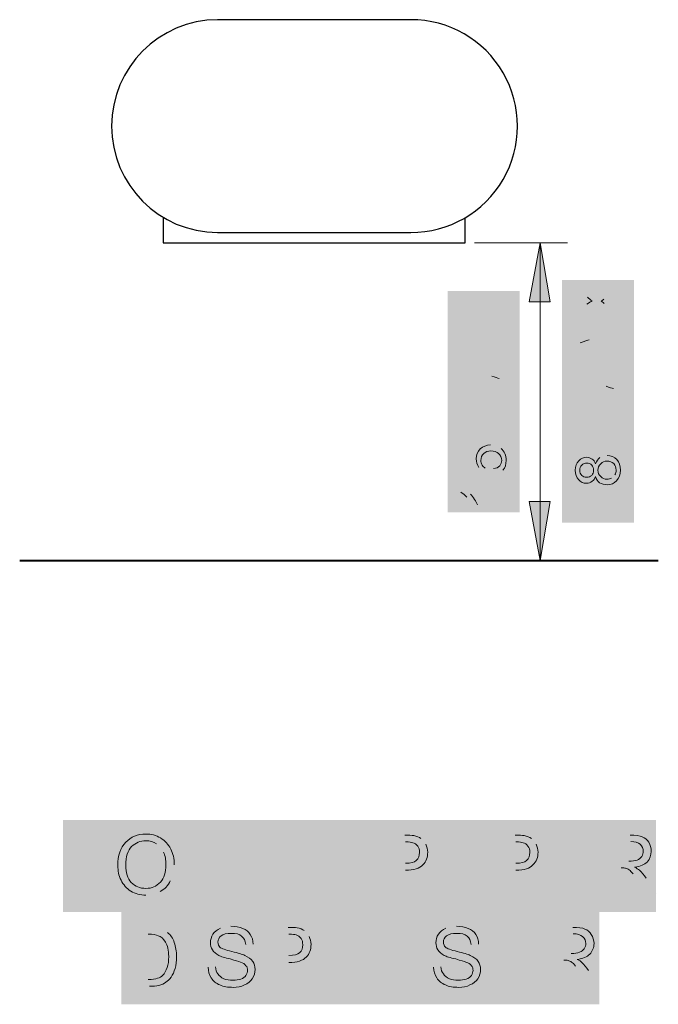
# Model space of a CAD drawing. Header units: inches. Extents: x -455 to 219, y -7 to 215.
# Tile 20 of 33: x -352 to -330, y 143 to 177. Entities that reach past the tile are written whole.
import ezdxf

# ---------------------------------------------------------------- set-up
doc = ezdxf.new("R2010")
doc.units = ezdxf.units.IN
doc.header["$MEASUREMENT"] = 0
doc.layers.add('PDF_Geometry', color=7, linetype='Continuous')
doc.layers.add('PDF_Solid Fills', color=7, linetype='Continuous')

msp = doc.modelspace()

# ---------------------------------------------------------------- hatches: boundary and pattern name
at = {"layer": 'PDF_Solid Fills', "transparency": 33554559}
h = msp.add_hatch(color=256, dxfattribs=at)
h.paths.add_polyline_path([(-331.119683, 166.151068), (-331.90578, 166.747418), (-332.637663, 166.218835), (-332.637663, 166.462796), (-332.244615, 166.747418)], flags=0)
h.paths.add_polyline_path([(-332.231061, 166.991379), (-332.637663, 167.289553), (-332.637663, 167.506408), (-331.919333, 166.977825), (-331.119683, 167.560621), (-331.119683, 167.303107), (-331.661819, 166.923612)], flags=0)
h.paths.add_polyline_path([(-331.648265, 166.774524), (-331.119683, 166.395029), (-331.119683, 166.151068)], flags=0)
for points in [[(-335.050168, 165.812233), (-336.568148, 165.812233), (-336.568148, 166.029088), (-335.375449, 166.828738), (-336.568148, 166.828738), (-336.568148, 167.018486), (-335.050168, 167.018486), (-335.050168, 166.815185), (-336.242867, 166.015534), (-335.050168, 166.015534)], [(-349.511641, 146.471538), (-349.511641, 148.260586), (-350.189311, 148.260586), (-350.189311, 148.490994), (-348.576457, 148.490994), (-348.576457, 148.260586), (-349.254126, 148.260586), (-349.254126, 146.471538)], [(-345.296535, 146.471538), (-345.296535, 148.490994), (-345.025467, 148.490994), (-345.025467, 146.701945), (-344.036069, 146.701945), (-344.036069, 146.471538)], [(-343.710788, 146.471538), (-343.710788, 148.490994), (-342.247021, 148.490994), (-342.247021, 148.260586), (-343.43972, 148.260586), (-343.43972, 147.63713), (-342.328341, 147.63713), (-342.328341, 147.393169), (-343.43972, 147.393169), (-343.43972, 146.701945), (-342.192807, 146.701945), (-342.192807, 146.471538)], [(-341.298283, 146.471538), (-341.298283, 148.260586), (-341.975953, 148.260586), (-341.975953, 148.490994), (-340.363099, 148.490994), (-340.363099, 148.260586), (-341.040769, 148.260586), (-341.040769, 146.471538)], [(-333.572848, 146.471538), (-333.572848, 148.490994), (-332.109081, 148.490994), (-332.109081, 148.260586), (-333.30178, 148.260586), (-333.30178, 147.63713), (-332.190401, 147.63713), (-332.190401, 147.393169), (-333.30178, 147.393169), (-333.30178, 146.701945), (-332.068421, 146.701945), (-332.068421, 146.471538)], [(-341.379603, 143.300043), (-341.379603, 145.319499), (-339.915837, 145.319499), (-339.915837, 145.089091), (-341.108536, 145.089091), (-341.108536, 144.465635), (-339.983604, 144.465635), (-339.983604, 144.221674), (-341.108536, 144.221674), (-341.108536, 143.530451), (-339.861623, 143.530451), (-339.861623, 143.300043)], [(-339.468575, 143.300043), (-339.468575, 145.319499), (-339.183953, 145.319499), (-338.126789, 143.733752), (-338.126789, 145.319499), (-337.869274, 145.319499), (-337.869274, 143.300043), (-338.140342, 143.300043), (-339.21106, 144.88579), (-339.21106, 143.300043)], [(-335.524537, 143.300043), (-335.524537, 145.319499), (-334.06077, 145.319499), (-334.06077, 145.089091), (-335.253469, 145.089091), (-335.253469, 144.465635), (-334.128537, 144.465635), (-334.128537, 144.221674), (-335.253469, 144.221674), (-335.253469, 143.530451), (-334.006556, 143.530451), (-334.006556, 143.300043)]]:
    msp.add_hatch(color=256, dxfattribs=at).paths.add_polyline_path(points)
h = msp.add_hatch(color=256, dxfattribs=at)
h.paths.add_polyline_path([(-331.119683, 164.727962), (-332.637663, 165.310758), (-332.637663, 165.541165), (-331.119683, 166.164622), (-331.119683, 165.934214), (-331.580498, 165.75802), (-331.580498, 165.107457), (-331.119683, 164.944816)], flags=0)
h.paths.add_polyline_path([(-331.743139, 165.175224), (-331.743139, 165.690253), (-332.163294, 165.527612)], flags=0)
h.paths.add_polyline_path([(-332.190401, 165.337864, 0.066061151), (-332.475023, 165.419185)], flags=0)
h.paths.add_polyline_path([(-332.190401, 165.337864), (-331.743139, 165.175224)], flags=0)
h = msp.add_hatch(color=256, dxfattribs=at)
h.paths.add_polyline_path([(-335.050168, 163.453942), (-336.568148, 163.453942), (-336.568148, 163.765671), (-335.483876, 164.118059)], flags=0)
h.paths.add_polyline_path([(-335.267022, 164.199379, 0.021361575), (-335.483876, 164.118059)], flags=0)
h.paths.add_polyline_path([(-335.510983, 164.2807), (-336.568148, 164.646641), (-336.568148, 164.917709), (-335.050168, 164.917709), (-335.050168, 164.714408), (-336.324187, 164.714408), (-335.050168, 164.2807), (-335.050168, 164.090952), (-336.351294, 163.657243), (-335.050168, 163.657243), (-335.050168, 163.453942)], flags=0)
h = msp.add_hatch(color=256, dxfattribs=at)
h.paths.add_polyline_path([(-331.119683, 163.101554), (-332.637663, 163.101554), (-332.637663, 163.413282), (-331.553392, 163.765671)], flags=0)
h.paths.add_polyline_path([(-331.336537, 163.846991, 0.021361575), (-331.553392, 163.765671)], flags=0)
h.paths.add_polyline_path([(-331.580498, 163.928311), (-332.637663, 164.294253), (-332.637663, 164.565321), (-331.119683, 164.565321), (-331.119683, 164.36202), (-332.393702, 164.36202), (-331.119683, 163.928311), (-331.119683, 163.738564), (-332.420809, 163.304855), (-331.119683, 163.304855), (-331.119683, 163.101554)], flags=0)
h = msp.add_hatch(color=256, dxfattribs=at)
h.paths.add_polyline_path([(-336.026012, 162.12571), (-336.324187, 162.071496), (-336.568148, 162.071496), (-336.568148, 162.28835), (-336.324187, 162.28835), (-336.026012, 162.234137)], flags=0)
h.paths.add_polyline_path([(-336.026012, 162.464545), (-336.324187, 162.410331), (-336.568148, 162.410331), (-336.568148, 162.627185), (-336.324187, 162.627185), (-336.026012, 162.572972)], flags=0)
h = msp.add_hatch(color=256, dxfattribs=at)
h.paths.add_polyline_path([(-332.095527, 161.773321), (-332.393702, 161.719108), (-332.637663, 161.719108), (-332.637663, 161.935962), (-332.393702, 161.935962), (-332.095527, 161.881749)], flags=0)
h.paths.add_polyline_path([(-332.095527, 162.112156), (-332.393702, 162.057943), (-332.637663, 162.057943), (-332.637663, 162.274797), (-332.393702, 162.274797), (-332.095527, 162.220583)], flags=0)
h = msp.add_hatch(color=256, dxfattribs=at)
h.paths.add_polyline_path([(-335.443216, 160.892351), (-335.45677, 161.095652)], flags=0)
h.paths.add_polyline_path([(-335.741391, 161.109205), (-335.768498, 160.933011), (-336.554595, 161.068545), (-336.554595, 161.841088), (-336.3784, 161.841088), (-336.3784, 161.231186), (-335.958245, 161.136312)], flags=0)
h.paths.add_polyline_path([(-335.199255, 161.786875, 0.166666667), (-335.565197, 161.908855)], flags=0)
h.paths.add_polyline_path([(-335.443216, 160.892351, 0.17081254), (-335.131488, 161.041438)], flags=0)
h = msp.add_hatch(color=256, dxfattribs=at)
h.paths.add_polyline_path([(-331.553392, 161.542914, 0.137811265), (-331.797353, 161.475147)], flags=0)
h.paths.add_polyline_path([(-331.404304, 160.77037, 0.129651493), (-331.282324, 160.878797)], flags=0)
h = msp.add_hatch(color=256, dxfattribs=at)
h.paths.add_polyline_path([(-335.050168, 160.404428), (-335.050168, 160.214681), (-336.242867, 160.214681)], flags=0)
h.paths.add_polyline_path([(-336.012459, 159.848739), (-336.188653, 159.848739)], flags=0)
h.paths.add_polyline_path([(-336.188653, 159.848739, 0.04278767), (-336.3784, 160.119807)], flags=0)
h.paths.add_polyline_path([(-336.581701, 160.282448), (-336.581701, 160.404428), (-335.050168, 160.404428)], flags=0)
h = msp.add_hatch(color=256, dxfattribs=at)
h.paths.add_polyline_path([(-331.119683, 159.943613), (-331.485625, 159.943613), (-331.485625, 159.29305), (-331.648265, 159.29305), (-332.637663, 159.984273), (-332.637663, 160.133361), (-331.648265, 160.133361), (-331.648265, 160.350215), (-331.485625, 160.350215), (-331.485625, 160.133361), (-331.119683, 160.133361)], flags=0)
h.paths.add_polyline_path([(-331.648265, 159.943613), (-332.339489, 159.943613), (-331.648265, 159.469244)], flags=0)
h = msp.add_hatch(color=256, dxfattribs=at)
h.paths.add_polyline_path([(-339.265274, 146.471538), (-339.265274, 148.490994), (-338.506284, 148.490994)], flags=0)
h.paths.add_polyline_path([(-337.787954, 148.179266, 0.109772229), (-337.950594, 148.382567)], flags=0)
h.paths.add_polyline_path([(-338.479177, 147.284741), (-339.007759, 147.284741), (-339.007759, 146.471538), (-339.265274, 146.471538)], flags=0)
h.paths.add_polyline_path([(-339.007759, 147.528703), (-338.479177, 147.528703)], flags=0)
h.paths.add_polyline_path([(-338.479177, 148.260586), (-339.007759, 148.260586), (-339.007759, 147.528703)], flags=0)
h = msp.add_hatch(color=256, dxfattribs=at)
h.paths.add_polyline_path([(-337.598206, 146.471538), (-336.825663, 148.490994), (-336.527488, 148.490994), (-335.700731, 146.471538), (-336.012459, 146.471538), (-336.242867, 147.081441), (-337.09673, 147.081441), (-337.313585, 146.471538)], flags=0)
h.paths.add_polyline_path([(-337.01541, 147.298295), (-336.324187, 147.298295), (-336.541041, 147.853984)], flags=0)
h.paths.add_polyline_path([(-336.676575, 148.274139, 0.030924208), (-336.541041, 147.853984)], flags=0)
h.paths.add_polyline_path([(-336.785002, 147.894644, 0.02476539), (-336.676575, 148.274139)], flags=0)
h.paths.add_polyline_path([(-336.785002, 147.894644), (-337.01541, 147.298295)], flags=0)
h = msp.add_hatch(color=256, dxfattribs=at)
h.paths.add_polyline_path([(-335.470323, 146.471538), (-335.470323, 148.490994), (-334.711333, 148.490994)], flags=0)
h.paths.add_polyline_path([(-333.993003, 148.179266, 0.109772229), (-334.155644, 148.382567)], flags=0)
h.paths.add_polyline_path([(-334.684226, 147.284741), (-335.212808, 147.284741), (-335.212808, 146.471538), (-335.470323, 146.471538)], flags=0)
h.paths.add_polyline_path([(-335.212808, 147.528703), (-334.684226, 147.528703)], flags=0)
h.paths.add_polyline_path([(-334.684226, 148.260586), (-335.212808, 148.260586), (-335.212808, 147.528703)], flags=0)
h = msp.add_hatch(color=256, dxfattribs=at)
h.paths.add_polyline_path([(-331.648265, 146.471538), (-331.648265, 148.490994), (-330.753741, 148.490994)], flags=0)
h.paths.add_polyline_path([(-330.211605, 147.013674), (-329.859217, 146.471538), (-330.198052, 146.471538), (-330.46912, 146.891693)], flags=0)
h.paths.add_polyline_path([(-330.46912, 146.891693, 0.012998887), (-330.658868, 147.162761)], flags=0)
h.paths.add_polyline_path([(-331.065469, 147.366062), (-331.377198, 147.366062), (-331.377198, 146.471538), (-331.648265, 146.471538)], flags=0)
h.paths.add_polyline_path([(-331.377198, 147.59647), (-330.807955, 147.59647)], flags=0)
h.paths.add_polyline_path([(-330.740188, 148.274139), (-331.377198, 148.274139), (-331.377198, 147.59647)], flags=0)
h = msp.add_hatch(color=256, dxfattribs=at)
h.paths.add_polyline_path([(-346.570554, 146.9188, 0.116307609), (-346.43502, 147.474489)], flags=0)
h.paths.add_polyline_path([(-347.410865, 146.430878, 0.127463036), (-346.922942, 146.552858)], flags=0)
h.paths.add_polyline_path([(-346.800962, 147.908198, 0.152961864), (-347.044923, 148.192819)], flags=0)
h = msp.add_hatch(color=256, dxfattribs=at)
h.paths.add_polyline_path([(-348.020767, 143.300043), (-348.020767, 145.319499), (-347.329544, 145.319499)], flags=0)
h.paths.add_polyline_path([(-346.963602, 145.292392, 0.0410016), (-347.329544, 145.319499)], flags=0)
h.paths.add_polyline_path([(-346.665428, 145.143305, 0.10911096), (-346.963602, 145.292392)], flags=0)
h.paths.add_polyline_path([(-347.288884, 143.300043), (-348.020767, 143.300043)], flags=0)
h.paths.add_polyline_path([(-347.763253, 143.530451), (-347.329544, 143.530451)], flags=0)
h.paths.add_polyline_path([(-347.329544, 145.089091), (-347.763253, 145.089091), (-347.763253, 143.530451)], flags=0)
h = msp.add_hatch(color=256, dxfattribs=at)
h.paths.add_polyline_path([(-345.269428, 143.950606), (-345.011914, 143.96416)], flags=0)
h.paths.add_polyline_path([(-344.483331, 145.360159, 0.090652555), (-344.849273, 145.292392)], flags=0)
h.paths.add_polyline_path([(-343.724341, 144.750256), (-343.968302, 144.736703)], flags=0)
h = msp.add_hatch(color=256, dxfattribs=at)
h.paths.add_polyline_path([(-343.277079, 143.300043), (-343.277079, 145.319499), (-342.518089, 145.319499)], flags=0)
h.paths.add_polyline_path([(-341.799759, 145.007771, 0.109772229), (-341.962399, 145.211072)], flags=0)
h.paths.add_polyline_path([(-342.490982, 144.113247), (-343.019564, 144.113247), (-343.019564, 143.300043), (-343.277079, 143.300043)], flags=0)
h.paths.add_polyline_path([(-343.019564, 144.357208), (-342.490982, 144.357208)], flags=0)
h.paths.add_polyline_path([(-342.490982, 145.089091), (-343.019564, 145.089091), (-343.019564, 144.357208)], flags=0)
h = msp.add_hatch(color=256, dxfattribs=at)
h.paths.add_polyline_path([(-337.516886, 143.950606), (-337.272925, 143.96416)], flags=0)
h.paths.add_polyline_path([(-336.730789, 145.360159, 0.090652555), (-337.09673, 145.292392)], flags=0)
h.paths.add_polyline_path([(-335.971799, 144.750256), (-336.229313, 144.736703)], flags=0)
h = msp.add_hatch(color=256, dxfattribs=at)
h.paths.add_polyline_path([(-333.627061, 143.300043), (-333.627061, 145.319499), (-332.732537, 145.319499)], flags=0)
h.paths.add_polyline_path([(-332.190401, 143.842179), (-331.838013, 143.300043), (-332.176848, 143.300043), (-332.447916, 143.720198)], flags=0)
h.paths.add_polyline_path([(-332.447916, 143.720198, 0.012998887), (-332.637663, 143.991266)], flags=0)
h.paths.add_polyline_path([(-333.044265, 144.194567), (-333.355993, 144.194567), (-333.355993, 143.300043), (-333.627061, 143.300043)], flags=0)
h.paths.add_polyline_path([(-333.355993, 144.424975), (-332.786751, 144.424975)], flags=0)
h.paths.add_polyline_path([(-332.718984, 145.102645), (-333.355993, 145.102645), (-333.355993, 144.424975)], flags=0)

# ---------------------------------------------------------------- linework, layer by layer
at = {"layer": 'PDF_Geometry', "lineweight": 30}
msp.add_lwpolyline([(-338.302983, 176.532969), (-344.944147, 176.532969, 0.995374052), (-344.944147, 169.214136), (-338.302983, 169.214136, 1.002781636)], format="xyb", close=True, dxfattribs=at)
for points in [[(-346.814515, 169.729165), (-346.814515, 168.861747), (-336.432614, 168.861747), (-336.432614, 169.729165)], [(-344.781506, 168.861747), (-340.68838, 168.861747)], [(-339.1704, 168.861747), (-337.65242, 168.861747)]]:
    msp.add_lwpolyline(points, dxfattribs=at)
at = {"layer": 'PDF_Geometry', "lineweight": 18}
for points in [[(-336.107333, 168.861747), (-332.908731, 168.861747)], [(-333.857469, 168.861747), (-334.535139, 168.861747)], [(-333.098479, 157.93771), (-333.857469, 157.93771), (-333.857469, 168.861747), (-333.098479, 168.861747)], [(-333.857469, 157.93771), (-334.535139, 157.93771)]]:
    msp.add_lwpolyline(points, dxfattribs=at)
for points in [[(-333.857469, 168.861747), (-334.236964, 166.828738), (-333.505081, 166.828738)], [(-333.857469, 157.93771), (-333.505081, 159.97072), (-334.236964, 159.97072)]]:
    msp.add_lwpolyline(points, close=True, dxfattribs=at)
at = {"layer": 'PDF_Geometry', "lineweight": 40}
msp.add_lwpolyline([(-351.747951, 157.93771), (-329.79145, 157.93771)], dxfattribs=at)
at = {"layer": 'PDF_Geometry', "lineweight": 18}
for points in [[(-332.068421, 166.869398), (-332.122634, 166.896505), (-332.176848, 166.937165), (-332.231061, 166.991379)], [(-331.661819, 166.923612), (-331.688926, 166.896505), (-331.729586, 166.869398), (-331.756693, 166.855845)], [(-332.244615, 166.747418), (-332.163294, 166.801631), (-332.109081, 166.842291), (-332.068421, 166.869398)], [(-331.756693, 166.855845), (-331.702479, 166.815185), (-331.661819, 166.788078), (-331.648265, 166.774524)], [(-332.163294, 165.527612), (-332.298828, 165.486952), (-332.393702, 165.446292), (-332.475023, 165.419185)], [(-335.267022, 164.199379), (-335.321236, 164.212933), (-335.402556, 164.240039), (-335.510983, 164.2807)], [(-331.336537, 163.846991), (-331.390751, 163.860544), (-331.472071, 163.887651), (-331.580498, 163.928311)], [(-335.917585, 161.773321), (-335.822711, 161.854642), (-335.700731, 161.908855), (-335.565197, 161.908855)], [(-336.053119, 161.434487), (-336.053119, 161.57002), (-336.012459, 161.678448), (-335.917585, 161.773321)], [(-335.795604, 161.610681), (-335.863371, 161.556467), (-335.890478, 161.475147), (-335.890478, 161.380273)], [(-335.551643, 161.705554), (-335.646517, 161.705554), (-335.741391, 161.678448), (-335.795604, 161.610681)], [(-335.280575, 161.610681), (-335.348342, 161.678448), (-335.429663, 161.705554), (-335.551643, 161.705554)], [(-335.172148, 161.380273), (-335.172148, 161.475147), (-335.212808, 161.556467), (-335.280575, 161.610681)], [(-335.199255, 161.786875), (-335.077275, 161.692001), (-335.023061, 161.556467), (-335.023061, 161.380273)], [(-331.553392, 161.542914), (-331.417858, 161.542914), (-331.309431, 161.502253), (-331.214557, 161.40738)], [(-335.958245, 161.136312), (-336.026012, 161.231186), (-336.053119, 161.326059), (-336.053119, 161.434487)], [(-335.890478, 161.380273), (-335.890478, 161.326059), (-335.876925, 161.271846), (-335.849818, 161.217632)], [(-335.849818, 161.217632), (-335.822711, 161.163419), (-335.782051, 161.136312), (-335.741391, 161.109205)], [(-335.45677, 161.095652), (-335.361896, 161.109205), (-335.294129, 161.136312), (-335.239915, 161.190525)], [(-335.239915, 161.190525), (-335.199255, 161.244739), (-335.172148, 161.312506), (-335.172148, 161.380273)], [(-335.023061, 161.380273), (-335.023061, 161.244739), (-335.050168, 161.136312), (-335.131488, 161.041438)], [(-332.651217, 161.041438), (-332.651217, 161.176972), (-332.610557, 161.285399), (-332.529236, 161.36672)], [(-332.529236, 161.36672), (-332.447916, 161.44804), (-332.366595, 161.4887), (-332.244615, 161.4887)], [(-332.420809, 161.217632), (-332.475023, 161.176972), (-332.488576, 161.109205), (-332.488576, 161.041438)], [(-332.244615, 161.285399), (-332.312382, 161.285399), (-332.380149, 161.271846), (-332.420809, 161.217632)], [(-332.244615, 161.4887), (-332.176848, 161.4887), (-332.122634, 161.461593), (-332.068421, 161.420933)], [(-332.081974, 161.217632), (-332.122634, 161.271846), (-332.190401, 161.285399), (-332.244615, 161.285399)], [(-332.014207, 161.041438), (-332.014207, 161.109205), (-332.041314, 161.176972), (-332.081974, 161.217632)], [(-332.068421, 161.420933), (-332.014207, 161.393826), (-331.973547, 161.339613), (-331.94644, 161.258292)], [(-331.94644, 161.258292), (-331.90578, 161.353166), (-331.86512, 161.420933), (-331.797353, 161.475147)], [(-331.770246, 161.258292), (-331.838013, 161.204079), (-331.86512, 161.122758), (-331.86512, 161.041438)], [(-331.553392, 161.353166), (-331.634712, 161.353166), (-331.716032, 161.326059), (-331.770246, 161.258292)], [(-331.322984, 161.271846), (-331.390751, 161.326059), (-331.458518, 161.353166), (-331.553392, 161.353166)], [(-331.241664, 161.041438), (-331.241664, 161.136312), (-331.26877, 161.204079), (-331.322984, 161.271846)], [(-331.214557, 161.40738), (-331.133236, 161.312506), (-331.092576, 161.190525), (-331.092576, 161.041438)], [(-332.529236, 160.716157), (-332.610557, 160.797477), (-332.651217, 160.905904), (-332.651217, 161.041438)], [(-332.488576, 161.041438), (-332.488576, 160.973671), (-332.475023, 160.905904), (-332.420809, 160.865244)], [(-332.420809, 160.865244), (-332.380149, 160.81103), (-332.325935, 160.797477), (-332.258168, 160.797477)], [(-332.258168, 160.797477), (-332.190401, 160.797477), (-332.122634, 160.81103), (-332.081974, 160.865244)], [(-332.081974, 160.865244), (-332.041314, 160.905904), (-332.014207, 160.973671), (-332.014207, 161.041438)], [(-331.94644, 160.824584), (-331.973547, 160.756817), (-332.014207, 160.68905), (-332.068421, 160.661943)], [(-331.810906, 160.607729), (-331.878673, 160.661943), (-331.919333, 160.72971), (-331.94644, 160.824584)], [(-331.86512, 161.041438), (-331.86512, 160.946564), (-331.838013, 160.878797), (-331.770246, 160.824584)], [(-331.770246, 160.824584), (-331.716032, 160.756817), (-331.648265, 160.72971), (-331.553392, 160.72971)], [(-331.282324, 160.878797), (-331.255217, 160.933011), (-331.241664, 160.987224), (-331.241664, 161.041438)], [(-331.092576, 161.041438), (-331.092576, 160.892351), (-331.133236, 160.77037), (-331.22811, 160.675496)], [(-332.258168, 160.594176), (-332.366595, 160.594176), (-332.461469, 160.634836), (-332.529236, 160.716157)], [(-332.068421, 160.661943), (-332.122634, 160.621283), (-332.176848, 160.594176), (-332.258168, 160.594176)], [(-331.553392, 160.539962), (-331.648265, 160.539962), (-331.743139, 160.567069), (-331.810906, 160.607729)], [(-331.553392, 160.72971), (-331.499178, 160.72971), (-331.444964, 160.743263), (-331.404304, 160.77037)], [(-331.22811, 160.675496), (-331.309431, 160.580623), (-331.417858, 160.539962), (-331.553392, 160.539962)], [(-336.3784, 160.119807), (-336.446167, 160.201128), (-336.513934, 160.255341), (-336.581701, 160.282448)], [(-336.242867, 160.214681), (-336.202206, 160.174021), (-336.147993, 160.119807), (-336.107333, 160.038487)], [(-336.107333, 160.038487), (-336.066672, 159.97072), (-336.039566, 159.902953), (-336.012459, 159.848739)]]:
    msp.add_open_spline(points, degree=3, dxfattribs=at)
at = {"layer": 'PDF_Geometry', "lineweight": 9}
for points in [[(-348.102088, 148.247033), (-347.925894, 148.43678), (-347.695486, 148.531654), (-347.410865, 148.531654)], [(-347.410865, 148.301246), (-347.600612, 148.301246), (-347.763253, 148.233479), (-347.898787, 148.097945)], [(-347.410865, 148.531654), (-347.221117, 148.531654), (-347.058476, 148.490994), (-346.909389, 148.39612)], [(-347.044923, 148.192819), (-347.15335, 148.260586), (-347.275331, 148.301246), (-347.410865, 148.301246)], [(-346.909389, 148.39612), (-346.746748, 148.301246), (-346.638321, 148.179266), (-346.557001, 148.016625)], [(-338.506284, 148.490994), (-338.37075, 148.490994), (-338.275876, 148.490994), (-338.194556, 148.47744)], [(-338.194556, 148.47744), (-338.099682, 148.463887), (-338.018361, 148.423227), (-337.950594, 148.382567)], [(-334.711333, 148.490994), (-334.575799, 148.490994), (-334.480925, 148.490994), (-334.399605, 148.47744)], [(-334.399605, 148.47744), (-334.304731, 148.463887), (-334.223411, 148.423227), (-334.155644, 148.382567)], [(-330.753741, 148.490994), (-330.577547, 148.490994), (-330.42846, 148.47744), (-330.347139, 148.43678)], [(-330.347139, 148.43678), (-330.252266, 148.39612), (-330.170945, 148.341906), (-330.116732, 148.247033)], [(-348.373156, 147.447382), (-348.373156, 147.786217), (-348.291835, 148.057285), (-348.102088, 148.247033)], [(-347.898787, 148.097945), (-348.034321, 147.975965), (-348.102088, 147.75911), (-348.102088, 147.447382)], [(-346.557001, 148.016625), (-346.47568, 147.867537), (-346.43502, 147.67779), (-346.43502, 147.474489)], [(-338.235216, 148.233479), (-338.275876, 148.247033), (-338.357196, 148.260586), (-338.479177, 148.260586)], [(-338.059022, 148.111499), (-338.113235, 148.179266), (-338.167449, 148.219926), (-338.235216, 148.233479)], [(-338.004808, 147.894644), (-338.004808, 147.989518), (-338.018361, 148.057285), (-338.059022, 148.111499)], [(-337.787954, 148.179266), (-337.747293, 148.097945), (-337.720187, 148.003071), (-337.720187, 147.908198)], [(-334.440265, 148.233479), (-334.480925, 148.247033), (-334.562245, 148.260586), (-334.684226, 148.260586)], [(-334.277624, 148.111499), (-334.318284, 148.179266), (-334.372498, 148.219926), (-334.440265, 148.233479)], [(-334.209857, 147.894644), (-334.209857, 147.989518), (-334.223411, 148.057285), (-334.277624, 148.111499)], [(-333.993003, 148.179266), (-333.952343, 148.097945), (-333.925236, 148.003071), (-333.925236, 147.908198)], [(-330.414906, 148.179266), (-330.482673, 148.233479), (-330.591101, 148.274139), (-330.740188, 148.274139)], [(-330.306479, 147.935304), (-330.306479, 148.030178), (-330.347139, 148.111499), (-330.414906, 148.179266)], [(-330.116732, 148.247033), (-330.062518, 148.152159), (-330.035411, 148.057285), (-330.035411, 147.935304)], [(-346.719641, 147.474489), (-346.719641, 147.63713), (-346.746748, 147.786217), (-346.800962, 147.908198)], [(-338.479177, 147.528703), (-338.302983, 147.528703), (-338.181002, 147.555809), (-338.113235, 147.623576)], [(-338.113235, 147.623576), (-338.031915, 147.691343), (-338.004808, 147.786217), (-338.004808, 147.894644)], [(-337.720187, 147.908198), (-337.720187, 147.732004), (-337.7744, 147.582916), (-337.882827, 147.474489)], [(-334.684226, 147.528703), (-334.508032, 147.528703), (-334.386051, 147.555809), (-334.318284, 147.623576)], [(-334.318284, 147.623576), (-334.236964, 147.691343), (-334.209857, 147.786217), (-334.209857, 147.894644)], [(-333.925236, 147.908198), (-333.925236, 147.732004), (-333.979449, 147.582916), (-334.10143, 147.474489)], [(-330.807955, 147.59647), (-330.685974, 147.59647), (-330.591101, 147.610023), (-330.523334, 147.63713)], [(-330.523334, 147.63713), (-330.455567, 147.664237), (-330.401353, 147.704897), (-330.360693, 147.75911)], [(-330.360693, 147.75911), (-330.320033, 147.813324), (-330.306479, 147.881091), (-330.306479, 147.935304)], [(-330.035411, 147.935304), (-330.035411, 147.799771), (-330.076072, 147.67779), (-330.170945, 147.569363)], [(-348.264728, 146.945907), (-348.346049, 147.108547), (-348.373156, 147.271188), (-348.373156, 147.447382)], [(-348.102088, 147.447382), (-348.102088, 147.203421), (-348.034321, 147.013674), (-347.91234, 146.864586)], [(-346.909389, 146.87814), (-346.787408, 147.013674), (-346.719641, 147.216974), (-346.719641, 147.474489)], [(-337.882827, 147.474489), (-338.004808, 147.352508), (-338.194556, 147.284741), (-338.479177, 147.284741)], [(-334.10143, 147.474489), (-334.209857, 147.352508), (-334.399605, 147.284741), (-334.684226, 147.284741)], [(-330.916382, 147.352508), (-330.957042, 147.366062), (-330.997702, 147.366062), (-331.065469, 147.366062)], [(-330.794401, 147.298295), (-330.835062, 147.325402), (-330.875722, 147.352508), (-330.916382, 147.352508)], [(-330.658868, 147.162761), (-330.713081, 147.230528), (-330.753741, 147.271188), (-330.794401, 147.298295)], [(-330.170945, 147.569363), (-330.265819, 147.474489), (-330.401353, 147.420275), (-330.604654, 147.393169)], [(-330.604654, 147.393169), (-330.536887, 147.352508), (-330.482673, 147.325402), (-330.442013, 147.284741)], [(-330.442013, 147.284741), (-330.360693, 147.216974), (-330.292926, 147.122101), (-330.211605, 147.013674)], [(-347.925894, 146.566412), (-348.074981, 146.661285), (-348.183408, 146.783266), (-348.264728, 146.945907)], [(-347.91234, 146.864586), (-347.776806, 146.729052), (-347.614165, 146.661285), (-347.410865, 146.661285)], [(-347.410865, 146.661285), (-347.207564, 146.661285), (-347.044923, 146.729052), (-346.909389, 146.87814)], [(-346.570554, 146.9188), (-346.651874, 146.756159), (-346.760302, 146.634178), (-346.922942, 146.552858)], [(-347.410865, 146.430878), (-347.600612, 146.430878), (-347.776806, 146.471538), (-347.925894, 146.566412)], [(-345.106787, 145.089091), (-345.052574, 145.170412), (-344.9577, 145.238179), (-344.849273, 145.292392)], [(-344.483331, 145.360159), (-344.334244, 145.360159), (-344.19871, 145.333053), (-344.076729, 145.278839)], [(-344.076729, 145.278839), (-343.968302, 145.238179), (-343.873428, 145.170412), (-343.819215, 145.075538)], [(-342.518089, 145.319499), (-342.382555, 145.319499), (-342.274128, 145.319499), (-342.206361, 145.305946)], [(-342.206361, 145.305946), (-342.111487, 145.292392), (-342.030166, 145.251732), (-341.962399, 145.211072)], [(-337.354245, 145.089091), (-337.300031, 145.170412), (-337.205158, 145.238179), (-337.09673, 145.292392)], [(-336.730789, 145.360159), (-336.581701, 145.360159), (-336.446167, 145.333053), (-336.324187, 145.278839)], [(-336.324187, 145.278839), (-336.21576, 145.238179), (-336.120886, 145.170412), (-336.066672, 145.075538)], [(-332.732537, 145.319499), (-332.54279, 145.319499), (-332.407256, 145.305946), (-332.312382, 145.265286)], [(-332.312382, 145.265286), (-332.217508, 145.224625), (-332.149741, 145.170412), (-332.095527, 145.075538)], [(-346.990709, 145.034878), (-347.058476, 145.061985), (-347.166903, 145.089091), (-347.329544, 145.089091)], [(-346.733195, 144.818023), (-346.800962, 144.926451), (-346.882282, 145.007771), (-346.990709, 145.034878)], [(-346.665428, 145.143305), (-346.557001, 145.061985), (-346.47568, 144.940004), (-346.43502, 144.80447)], [(-345.188108, 144.790917), (-345.188108, 144.899344), (-345.161001, 144.994218), (-345.106787, 145.089091)], [(-344.822166, 145.034878), (-344.903486, 144.967111), (-344.930593, 144.899344), (-344.930593, 144.818023)], [(-344.469778, 145.116198), (-344.632418, 145.116198), (-344.754399, 145.089091), (-344.822166, 145.034878)], [(-344.117389, 145.021324), (-344.19871, 145.089091), (-344.307137, 145.116198), (-344.469778, 145.116198)], [(-343.968302, 144.736703), (-343.995409, 144.858684), (-344.036069, 144.953557), (-344.117389, 145.021324)], [(-343.819215, 145.075538), (-343.751448, 144.980664), (-343.724341, 144.872237), (-343.724341, 144.750256)], [(-342.247021, 145.061985), (-342.287681, 145.075538), (-342.369001, 145.089091), (-342.490982, 145.089091)], [(-342.070827, 144.940004), (-342.12504, 145.007771), (-342.179254, 145.048431), (-342.247021, 145.061985)], [(-342.016613, 144.72315), (-342.016613, 144.818023), (-342.030166, 144.88579), (-342.070827, 144.940004)], [(-341.799759, 145.007771), (-341.759099, 144.926451), (-341.731992, 144.831577), (-341.731992, 144.736703)], [(-337.435565, 144.790917), (-337.435565, 144.899344), (-337.408459, 144.994218), (-337.354245, 145.089091)], [(-337.069624, 145.034878), (-337.150944, 144.967111), (-337.178051, 144.899344), (-337.178051, 144.818023)], [(-336.717235, 145.116198), (-336.879876, 145.116198), (-337.001857, 145.089091), (-337.069624, 145.034878)], [(-336.364847, 145.021324), (-336.446167, 145.089091), (-336.554595, 145.116198), (-336.717235, 145.116198)], [(-336.229313, 144.736703), (-336.242867, 144.858684), (-336.283527, 144.953557), (-336.364847, 145.021324)], [(-336.066672, 145.075538), (-335.998905, 144.980664), (-335.971799, 144.872237), (-335.971799, 144.750256)], [(-332.393702, 145.007771), (-332.461469, 145.061985), (-332.569896, 145.102645), (-332.718984, 145.102645)], [(-332.285275, 144.76381), (-332.285275, 144.858684), (-332.312382, 144.940004), (-332.393702, 145.007771)], [(-332.095527, 145.075538), (-332.041314, 144.980664), (-332.000654, 144.88579), (-332.000654, 144.76381)], [(-346.624768, 144.316548), (-346.624768, 144.533402), (-346.665428, 144.696043), (-346.733195, 144.818023)], [(-346.43502, 144.80447), (-346.380806, 144.655383), (-346.3537, 144.506295), (-346.3537, 144.316548)], [(-345.120341, 144.546956), (-345.174554, 144.614723), (-345.188108, 144.709596), (-345.188108, 144.790917)], [(-344.930593, 144.818023), (-344.930593, 144.736703), (-344.903486, 144.68249), (-344.862826, 144.641829)], [(-344.862826, 144.641829), (-344.808613, 144.587616), (-344.673079, 144.546956), (-344.456224, 144.492742)], [(-342.12504, 144.452082), (-342.04372, 144.519849), (-342.016613, 144.614723), (-342.016613, 144.72315)], [(-341.731992, 144.736703), (-341.731992, 144.560509), (-341.786205, 144.411422), (-341.894633, 144.302994)], [(-337.367798, 144.546956), (-337.422012, 144.614723), (-337.435565, 144.709596), (-337.435565, 144.790917)], [(-337.178051, 144.818023), (-337.178051, 144.736703), (-337.150944, 144.68249), (-337.110284, 144.641829)], [(-337.110284, 144.641829), (-337.05607, 144.587616), (-336.920536, 144.546956), (-336.703682, 144.492742)], [(-332.502129, 144.465635), (-332.420809, 144.492742), (-332.380149, 144.533402), (-332.339489, 144.587616)], [(-332.339489, 144.587616), (-332.298828, 144.641829), (-332.285275, 144.709596), (-332.285275, 144.76381)], [(-332.000654, 144.76381), (-332.000654, 144.628276), (-332.054867, 144.506295), (-332.149741, 144.397868)], [(-346.678981, 143.937053), (-346.638321, 144.04548), (-346.624768, 144.16746), (-346.624768, 144.316548)], [(-346.3537, 144.316548), (-346.3537, 144.16746), (-346.367253, 144.031927), (-346.407913, 143.909946)], [(-344.903486, 144.357208), (-344.99836, 144.411422), (-345.07968, 144.465635), (-345.120341, 144.546956)], [(-344.510438, 144.235227), (-344.700185, 144.275888), (-344.835719, 144.316548), (-344.903486, 144.357208)], [(-344.15805, 144.1268), (-344.212263, 144.153907), (-344.334244, 144.181014), (-344.510438, 144.235227)], [(-344.456224, 144.492742), (-344.23937, 144.438528), (-344.090283, 144.397868), (-344.008962, 144.357208)], [(-344.008962, 144.357208), (-343.886982, 144.302994), (-343.792108, 144.235227), (-343.737894, 144.153907)], [(-342.490982, 144.357208), (-342.314788, 144.357208), (-342.192807, 144.384315), (-342.12504, 144.452082)], [(-341.894633, 144.302994), (-342.00306, 144.181014), (-342.206361, 144.113247), (-342.490982, 144.113247)], [(-337.150944, 144.357208), (-337.245818, 144.411422), (-337.327138, 144.465635), (-337.367798, 144.546956)], [(-336.757896, 144.235227), (-336.947643, 144.275888), (-337.083177, 144.316548), (-337.150944, 144.357208)], [(-336.405507, 144.1268), (-336.459721, 144.153907), (-336.581701, 144.181014), (-336.757896, 144.235227)], [(-336.703682, 144.492742), (-336.486828, 144.438528), (-336.33774, 144.397868), (-336.25642, 144.357208)], [(-336.25642, 144.357208), (-336.134439, 144.302994), (-336.039566, 144.235227), (-335.985352, 144.153907)], [(-332.786751, 144.424975), (-332.66477, 144.424975), (-332.569896, 144.438528), (-332.502129, 144.465635)], [(-332.149741, 144.397868), (-332.244615, 144.302994), (-332.380149, 144.248781), (-332.58345, 144.221674)], [(-346.828069, 143.679538), (-346.760302, 143.733752), (-346.719641, 143.828626), (-346.678981, 143.937053)], [(-346.407913, 143.909946), (-346.43502, 143.787965), (-346.489234, 143.693092), (-346.543447, 143.611771)], [(-345.161001, 143.584664), (-345.228768, 143.693092), (-345.269428, 143.815072), (-345.269428, 143.950606)], [(-345.011914, 143.96416), (-345.011914, 143.869286), (-344.984807, 143.787965), (-344.930593, 143.720198)], [(-343.968302, 144.00482), (-344.008962, 144.059033), (-344.063176, 144.099694), (-344.15805, 144.1268)], [(-343.914088, 143.842179), (-343.914088, 143.909946), (-343.927642, 143.96416), (-343.968302, 144.00482)], [(-343.737894, 144.153907), (-343.683681, 144.072587), (-343.656574, 143.977713), (-343.656574, 143.869286)], [(-337.408459, 143.584664), (-337.476226, 143.693092), (-337.516886, 143.815072), (-337.516886, 143.950606)], [(-337.272925, 143.96416), (-337.259371, 143.869286), (-337.232264, 143.787965), (-337.178051, 143.720198)], [(-336.21576, 144.00482), (-336.25642, 144.059033), (-336.310634, 144.099694), (-336.405507, 144.1268)], [(-336.161546, 143.842179), (-336.161546, 143.909946), (-336.1751, 143.96416), (-336.21576, 144.00482)], [(-335.985352, 144.153907), (-335.931138, 144.072587), (-335.904032, 143.977713), (-335.904032, 143.869286)], [(-332.895178, 144.181014), (-332.935838, 144.194567), (-332.976498, 144.194567), (-333.044265, 144.194567)], [(-332.773197, 144.1268), (-332.813857, 144.153907), (-332.854518, 144.181014), (-332.895178, 144.181014)], [(-332.637663, 143.991266), (-332.691877, 144.059033), (-332.732537, 144.099694), (-332.773197, 144.1268)], [(-332.58345, 144.221674), (-332.502129, 144.181014), (-332.447916, 144.153907), (-332.420809, 144.113247)], [(-332.420809, 144.113247), (-332.339489, 144.04548), (-332.258168, 143.950606), (-332.190401, 143.842179)], [(-347.329544, 143.530451), (-347.19401, 143.530451), (-347.085583, 143.544004), (-347.004263, 143.571111)], [(-347.004263, 143.571111), (-346.936496, 143.598218), (-346.868729, 143.625325), (-346.828069, 143.679538)], [(-346.543447, 143.611771), (-346.597661, 143.530451), (-346.665428, 143.476237), (-346.719641, 143.435577)], [(-344.862826, 143.340703), (-344.99836, 143.394917), (-345.093234, 143.476237), (-345.161001, 143.584664)], [(-344.930593, 143.720198), (-344.889933, 143.652431), (-344.822166, 143.598218), (-344.727292, 143.557558)], [(-344.727292, 143.557558), (-344.632418, 143.516897), (-344.537545, 143.503344), (-344.415564, 143.503344)], [(-344.144496, 143.544004), (-344.063176, 143.571111), (-344.008962, 143.611771), (-343.968302, 143.665985)], [(-343.751448, 143.557558), (-343.805661, 143.462684), (-343.900535, 143.394917), (-344.022516, 143.340703)], [(-343.968302, 143.665985), (-343.941195, 143.720198), (-343.914088, 143.787965), (-343.914088, 143.842179)], [(-343.656574, 143.869286), (-343.656574, 143.760859), (-343.683681, 143.652431), (-343.751448, 143.557558)], [(-337.110284, 143.340703), (-337.245818, 143.394917), (-337.340692, 143.476237), (-337.408459, 143.584664)], [(-337.178051, 143.720198), (-337.137391, 143.652431), (-337.069624, 143.598218), (-336.97475, 143.557558)], [(-336.97475, 143.557558), (-336.879876, 143.516897), (-336.785002, 143.503344), (-336.663022, 143.503344)], [(-336.391954, 143.544004), (-336.310634, 143.571111), (-336.25642, 143.611771), (-336.21576, 143.665985)], [(-335.998905, 143.557558), (-336.053119, 143.462684), (-336.147993, 143.394917), (-336.269973, 143.340703)], [(-336.21576, 143.665985), (-336.188653, 143.720198), (-336.161546, 143.787965), (-336.161546, 143.842179)], [(-335.904032, 143.869286), (-335.904032, 143.760859), (-335.931138, 143.652431), (-335.998905, 143.557558)], [(-346.963602, 143.32715), (-347.058476, 143.300043), (-347.166903, 143.300043), (-347.288884, 143.300043)], [(-346.719641, 143.435577), (-346.787408, 143.381364), (-346.868729, 143.354257), (-346.963602, 143.32715)], [(-344.402011, 143.259383), (-344.591758, 143.259383), (-344.740846, 143.28649), (-344.862826, 143.340703)], [(-344.415564, 143.503344), (-344.32069, 143.503344), (-344.225817, 143.516897), (-344.144496, 143.544004)], [(-344.022516, 143.340703), (-344.130943, 143.28649), (-344.266477, 143.259383), (-344.402011, 143.259383)], [(-336.649468, 143.259383), (-336.839216, 143.259383), (-336.988303, 143.28649), (-337.110284, 143.340703)], [(-336.663022, 143.503344), (-336.568148, 143.503344), (-336.473274, 143.516897), (-336.391954, 143.544004)], [(-336.269973, 143.340703), (-336.3784, 143.28649), (-336.513934, 143.259383), (-336.649468, 143.259383)]]:
    msp.add_open_spline(points, degree=3, dxfattribs=at)
at = {"layer": 'PDF_Solid Fills', "lineweight": 18, "transparency": 33554559}
for points in [[(-333.857469, 168.861747), (-334.236964, 166.828738), (-333.505081, 166.828738)], [(-336.568148, 165.486952), (-336.568148, 165.283653), (-335.050168, 165.486952), (-335.050168, 165.283653)], [(-333.857469, 157.93771), (-333.505081, 159.97072), (-334.236964, 159.97072)]]:
    msp.add_solid(points, dxfattribs=at)
at = {"layer": 'PDF_Solid Fills', "color": 7, "lineweight": 18, "true_color": 0xffffff, "transparency": 33554559}
for points in [[(-333.098479, 167.587728), (-333.098479, 159.238836), (-330.631761, 167.587728), (-330.631761, 159.238836)], [(-337.028963, 167.208233), (-337.028963, 159.591225), (-334.562245, 167.208233), (-334.562245, 159.591225)]]:
    msp.add_solid(points, dxfattribs=at)
at = {"layer": 'PDF_Solid Fills', "color": 7, "lineweight": 9, "true_color": 0xffffff, "transparency": 33554559}
for points in [[(-350.257078, 149.019576), (-350.257078, 145.848082), (-329.872771, 149.019576), (-329.872771, 145.848082)], [(-348.251175, 145.848082), (-348.251175, 142.676587), (-331.82446, 145.848082), (-331.82446, 142.676587)]]:
    msp.add_solid(points, dxfattribs=at)
at = {"layer": 'PDF_Solid Fills', "lineweight": 9, "transparency": 33554559}
for points in [[(-346.055525, 148.490994), (-346.055525, 146.471538), (-345.784457, 148.490994), (-345.784457, 146.471538)], [(-345.947098, 145.319499), (-345.947098, 143.300043), (-345.67603, 145.319499), (-345.67603, 143.300043)]]:
    msp.add_solid(points, dxfattribs=at)

doc.saveas('drawing.dxf')
